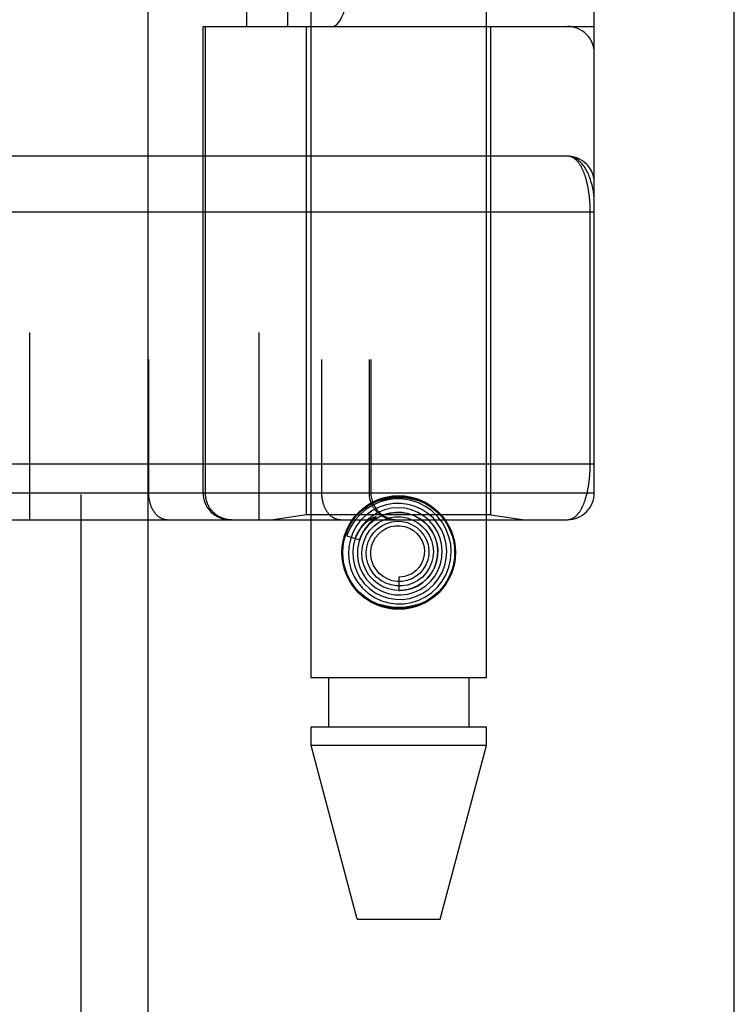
# Model space of a CAD drawing. Header units: inches. Extents: x 0 to 227, y 0 to 147.
# Tile 108 of 256: x 98.677 to 99.476, y 59.891 to 60.992. Entities that reach past the tile are written whole.
import ezdxf

# ---------------------------------------------------------------- set-up
doc = ezdxf.new("R2010")
doc.units = ezdxf.units.IN
doc.header["$LTSCALE"] = 12.466667
doc.header["$MEASUREMENT"] = 0
doc.linetypes.add('HIDDEN', pattern=[0.2, 0.1, -0.1])
doc.layers.get('0').update_dxf_attribs({"linetype": 'CONTINUOUS'})
doc.layers.add('RIGHTHAND_DOOR_ASSEMBLY', color=7, linetype='CONTINUOUS')

msp = doc.modelspace()

# ---------------------------------------------------------------- linework, layer by layer
at = {"color": 3, "linetype": 'Continuous'}
msp.add_line((99.4759, 36.2633), (99.4759, 111.1853), dxfattribs=at)
at = {"layer": 'RIGHTHAND_DOOR_ASSEMBLY', "color": 8, "linetype": 'HIDDEN'}
for p, q in [((98.7452, 107.8343), (98.7452, 36.4843)), ((99.0027, 60.2563), (99.0027, 63.4387)), ((99.1987, 60.2563), (99.1987, 63.4387)), ((98.6879, 63.1355), (98.6879, 60.433)), ((98.9444, 63.1355), (98.9444, 60.433)), ((98.8209, 63.1055), (98.8209, 60.463)), ((99.0144, 63.1055), (99.0144, 60.463)), ((99.0675, 63.1055), (99.0675, 60.463)), ((99.0695, 63.1055), (99.0695, 60.463)), ((99.3194, 60.463), (99.3194, 63.1055)), ((98.931, 60.9843), (98.931, 62.5843)), ((98.9769, 60.9843), (98.9769, 62.5843)), ((99.2894, 62.5843), (99.2894, 60.9843)), ((98.8819, 60.9843), (99.3194, 60.9843)), ((98.8819, 60.463), (98.8819, 60.9843)), ((98.8842, 60.9843), (98.8842, 60.463)), ((98.9977, 60.4383), (98.9977, 60.9843)), ((99.2037, 60.4383), (99.2037, 60.9843)), ((99.2894, 60.8393), (98.4099, 60.8393)), ((99.3148, 60.4955), (99.3148, 60.7776)), ((98.4157, 60.4955), (99.3194, 60.4955)), ((98.6559, 60.463), (99.3194, 60.463)), ((98.9977, 60.4383), (98.9602, 60.433)), ((99.2037, 60.4383), (98.9977, 60.4383)), ((99.2037, 60.4383), (99.2412, 60.433)), ((98.4157, 60.433), (99.2894, 60.433)), ((99.0709, 60.4318), (99.0704, 60.4314)), ((99.0713, 60.4322), (99.0709, 60.4318)), ((99.0717, 60.4326), (99.0713, 60.4322)), ((99.0722, 60.4331), (99.0717, 60.4326)), ((99.0737, 60.4344), (99.0722, 60.4331)), ((99.074, 60.4347), (99.0737, 60.4344)), ((99.0426, 60.4151), (99.0569, 60.4105)), ((99.1007, 60.3688), (99.1007, 60.3538)), ((99.1987, 60.2563), (99.0027, 60.2563)), ((99.0222, 60.2563), (99.0222, 60.2013)), ((99.1792, 60.2563), (99.1792, 60.2013)), ((99.0027, 60.2013), (99.1987, 60.2013)), ((99.0027, 60.1804), (99.0027, 60.2013)), ((99.1987, 60.1804), (99.1987, 60.2013)), ((99.1987, 60.1804), (99.0027, 60.1804)), ((99.0542, 59.9863), (99.0027, 60.1804)), ((99.1472, 59.9863), (99.1987, 60.1804)), ((99.0542, 59.9863), (99.1472, 59.9863))]:
    msp.add_line(p, q, dxfattribs=at)
at = {"layer": 'RIGHTHAND_DOOR_ASSEMBLY', "color": 3, "linetype": 'Continuous'}
msp.add_line((98.8202, 107.8343), (98.8202, 36.4843), dxfattribs=at)
at = {"layer": 'RIGHTHAND_DOOR_ASSEMBLY', "color": 8, "linetype": 'HIDDEN'}
for points in [[(99.3194, 60.7893), (99.3194, 60.7899), (99.3194, 60.7905), (99.3194, 60.7912), (99.3193, 60.7919), (99.3193, 60.7927), (99.3192, 60.7935), (99.3191, 60.7944), (99.319, 60.7953), (99.3189, 60.7964), (99.3187, 60.7976), (99.3185, 60.7988), (99.3183, 60.8002), (99.318, 60.8018), (99.3177, 60.8034), (99.3172, 60.8052), (99.3168, 60.8072), (99.3162, 60.8092), (99.3156, 60.8112), (99.315, 60.8131), (99.3144, 60.815), (99.3137, 60.8167), (99.3131, 60.8183), (99.3124, 60.8198), (99.3117, 60.8213), (99.3111, 60.8226), (99.3104, 60.8239), (99.3097, 60.8251), (99.309, 60.8262), (99.3083, 60.8273), (99.3076, 60.8283), (99.3069, 60.8293), (99.3062, 60.8302), (99.3055, 60.831), (99.3048, 60.8318), (99.3041, 60.8325), (99.3033, 60.8332), (99.3026, 60.8339), (99.3019, 60.8345), (99.3012, 60.8351), (99.3005, 60.8356), (99.2998, 60.8361), (99.2991, 60.8365), (99.2984, 60.8369), (99.2977, 60.8373), (99.297, 60.8376), (99.2963, 60.8379), (99.2956, 60.8382), (99.2949, 60.8384), (99.2942, 60.8386), (99.2935, 60.8388), (99.2928, 60.839), (99.2921, 60.8391), (99.2914, 60.8392), (99.2908, 60.8392), (99.2901, 60.8393), (99.2894, 60.8393)], [(99.3148, 60.7776), (99.3148, 60.7784), (99.3148, 60.7793), (99.3148, 60.7801), (99.3148, 60.7809), (99.3147, 60.7817), (99.3147, 60.7826), (99.3147, 60.7834), (99.3146, 60.7842), (99.3146, 60.7851), (99.3146, 60.7859), (99.3145, 60.7867), (99.3145, 60.7876), (99.3144, 60.7884), (99.3143, 60.7893), (99.3143, 60.7901), (99.3142, 60.791), (99.3141, 60.7919), (99.314, 60.7927), (99.3139, 60.7936), (99.3139, 60.7945), (99.3138, 60.7954), (99.3136, 60.7962), (99.3135, 60.7971), (99.3134, 60.798), (99.3133, 60.7989), (99.3132, 60.7998), (99.313, 60.8007), (99.3129, 60.8016), (99.3127, 60.8024), (99.3126, 60.8033), (99.3124, 60.8042), (99.3123, 60.8051), (99.3121, 60.8059), (99.3119, 60.8068), (99.3117, 60.8077), (99.3115, 60.8085), (99.3113, 60.8094), (99.3111, 60.8102), (99.3109, 60.8111), (99.3107, 60.8119), (99.3105, 60.8128), (99.3103, 60.8136), (99.31, 60.8144), (99.3098, 60.8153), (99.3095, 60.8161), (99.3093, 60.8169), (99.309, 60.8177), (99.3087, 60.8185), (99.3085, 60.8193), (99.3082, 60.82), (99.3079, 60.8208), (99.3076, 60.8216), (99.3073, 60.8223), (99.3069, 60.8231), (99.3066, 60.8238), (99.3063, 60.8245), (99.3059, 60.8253), (99.3056, 60.826), (99.3052, 60.8266), (99.3049, 60.8273), (99.3045, 60.828), (99.3041, 60.8286), (99.3037, 60.8293), (99.3033, 60.8299), (99.3029, 60.8305), (99.3025, 60.8311), (99.3021, 60.8317), (99.3016, 60.8323), (99.3012, 60.8328), (99.3008, 60.8333), (99.3003, 60.8338), (99.2998, 60.8343), (99.2994, 60.8348), (99.2989, 60.8353), (99.2984, 60.8357), (99.2979, 60.8361), (99.2974, 60.8365), (99.2969, 60.8369), (99.2963, 60.8372), (99.2958, 60.8375), (99.2953, 60.8378), (99.2947, 60.8381), (99.2942, 60.8383), (99.2936, 60.8386), (99.293, 60.8387), (99.2924, 60.8389), (99.2918, 60.8391), (99.2913, 60.8392), (99.2906, 60.8392), (99.29, 60.8393), (99.2894, 60.8393)], [(99.3194, 60.7768), (98.4091, 60.7768)], [(99.2894, 60.433), (99.29, 60.4331), (99.2906, 60.4331), (99.2912, 60.4332), (99.2918, 60.4333), (99.2924, 60.4334), (99.2929, 60.4336), (99.2935, 60.4338), (99.2941, 60.434), (99.2946, 60.4342), (99.2951, 60.4345), (99.2957, 60.4347), (99.2962, 60.4351), (99.2967, 60.4354), (99.2972, 60.4357), (99.2977, 60.4361), (99.2982, 60.4365), (99.2987, 60.4369), (99.2992, 60.4373), (99.2996, 60.4378), (99.3001, 60.4383), (99.3005, 60.4388), (99.301, 60.4393), (99.3014, 60.4398), (99.3018, 60.4403), (99.3022, 60.4409), (99.3027, 60.4414), (99.3031, 60.442), (99.3034, 60.4426), (99.3038, 60.4432), (99.3042, 60.4439), (99.3046, 60.4445), (99.3049, 60.4452), (99.3053, 60.4458), (99.3056, 60.4465), (99.306, 60.4472), (99.3063, 60.4479), (99.3066, 60.4486), (99.307, 60.4493), (99.3073, 60.45), (99.3076, 60.4508), (99.3079, 60.4515), (99.3081, 60.4523), (99.3084, 60.453), (99.3087, 60.4538), (99.309, 60.4546), (99.3092, 60.4553), (99.3095, 60.4561), (99.3097, 60.4569), (99.31, 60.4577), (99.3102, 60.4585), (99.3104, 60.4594), (99.3106, 60.4602), (99.3109, 60.461), (99.3111, 60.4618), (99.3113, 60.4626), (99.3115, 60.4635), (99.3116, 60.4643), (99.3118, 60.4652), (99.312, 60.466), (99.3122, 60.4669), (99.3123, 60.4677), (99.3125, 60.4686), (99.3127, 60.4694), (99.3128, 60.4703), (99.3129, 60.4712), (99.3131, 60.472), (99.3132, 60.4729), (99.3133, 60.4738), (99.3135, 60.4746), (99.3136, 60.4755), (99.3137, 60.4763), (99.3138, 60.4772), (99.3139, 60.4781), (99.314, 60.4789), (99.314, 60.4798), (99.3141, 60.4806), (99.3142, 60.4815), (99.3143, 60.4823), (99.3143, 60.4831), (99.3144, 60.484), (99.3145, 60.4848), (99.3145, 60.4856), (99.3146, 60.4865), (99.3146, 60.4873), (99.3146, 60.4881), (99.3147, 60.4889), (99.3147, 60.4898), (99.3147, 60.4906), (99.3148, 60.4914), (99.3148, 60.4922), (99.3148, 60.4931), (99.3148, 60.4939), (99.3148, 60.4947), (99.3148, 60.4955)], [(98.8209, 60.463), (98.8209, 60.4624), (98.8209, 60.4617), (98.8209, 60.4611), (98.821, 60.4604), (98.821, 60.4598), (98.8211, 60.4591), (98.8211, 60.4585), (98.8212, 60.4578), (98.8213, 60.4572), (98.8214, 60.4566), (98.8215, 60.4559), (98.8216, 60.4553), (98.8217, 60.4547), (98.8219, 60.454), (98.822, 60.4534), (98.8222, 60.4528), (98.8223, 60.4522), (98.8225, 60.4516), (98.8227, 60.451), (98.8229, 60.4504), (98.8231, 60.4498), (98.8233, 60.4492), (98.8235, 60.4486), (98.8237, 60.448), (98.8239, 60.4475), (98.8242, 60.4469), (98.8244, 60.4464), (98.8247, 60.4458), (98.825, 60.4453), (98.8253, 60.4448), (98.8255, 60.4443), (98.8258, 60.4438), (98.8261, 60.4433), (98.8264, 60.4428), (98.8268, 60.4423), (98.8271, 60.4418), (98.8274, 60.4414), (98.8278, 60.4409), (98.8281, 60.4405), (98.8284, 60.4401), (98.8288, 60.4397), (98.8292, 60.4392), (98.8295, 60.4389), (98.8299, 60.4385), (98.8303, 60.4381), (98.8307, 60.4377), (98.8311, 60.4374), (98.8315, 60.4371), (98.8319, 60.4367), (98.8323, 60.4364), (98.8327, 60.4361), (98.8331, 60.4359), (98.8335, 60.4356), (98.834, 60.4353), (98.8344, 60.4351), (98.8348, 60.4349), (98.8353, 60.4346), (98.8357, 60.4344), (98.8361, 60.4342), (98.8366, 60.4341), (98.837, 60.4339), (98.8375, 60.4338), (98.8379, 60.4336), (98.8384, 60.4335), (98.8389, 60.4334), (98.8393, 60.4333), (98.8398, 60.4332), (98.8402, 60.4332), (98.8407, 60.4331), (98.8412, 60.4331), (98.8416, 60.4331), (98.8421, 60.433)], [(98.8842, 60.463), (98.8842, 60.4624), (98.8843, 60.4617), (98.8843, 60.4611), (98.8843, 60.4604), (98.8844, 60.4598), (98.8845, 60.4591), (98.8846, 60.4585), (98.8847, 60.4578), (98.8848, 60.4572), (98.8849, 60.4566), (98.8851, 60.4559), (98.8852, 60.4553), (98.8854, 60.4547), (98.8856, 60.454), (98.8858, 60.4534), (98.886, 60.4528), (98.8863, 60.4522), (98.8865, 60.4516), (98.8867, 60.451), (98.887, 60.4504), (98.8873, 60.4498), (98.8876, 60.4492), (98.8879, 60.4486), (98.8882, 60.448), (98.8885, 60.4475), (98.8889, 60.4469), (98.8892, 60.4464), (98.8896, 60.4458), (98.89, 60.4453), (98.8904, 60.4448), (98.8908, 60.4443), (98.8912, 60.4438), (98.8916, 60.4433), (98.892, 60.4428), (98.8925, 60.4423), (98.8929, 60.4418), (98.8934, 60.4414), (98.8939, 60.4409), (98.8943, 60.4405), (98.8948, 60.4401), (98.8953, 60.4397), (98.8958, 60.4392), (98.8964, 60.4389), (98.8969, 60.4385), (98.8974, 60.4381), (98.898, 60.4377), (98.8985, 60.4374), (98.8991, 60.4371), (98.8996, 60.4367), (98.9002, 60.4364), (98.9008, 60.4361), (98.9014, 60.4359), (98.902, 60.4356), (98.9026, 60.4353), (98.9032, 60.4351), (98.9038, 60.4349), (98.9044, 60.4346), (98.905, 60.4344), (98.9056, 60.4342), (98.9062, 60.4341), (98.9069, 60.4339), (98.9075, 60.4338), (98.9081, 60.4336), (98.9088, 60.4335), (98.9094, 60.4334), (98.91, 60.4333), (98.9107, 60.4332), (98.9113, 60.4332), (98.912, 60.4331), (98.9126, 60.4331), (98.9133, 60.4331), (98.9139, 60.433)], [(99.0144, 60.463), (99.0144, 60.4624), (99.0144, 60.4617), (99.0145, 60.4611), (99.0145, 60.4604), (99.0145, 60.4598), (99.0146, 60.4591), (99.0147, 60.4585), (99.0147, 60.4578), (99.0148, 60.4572), (99.0149, 60.4566), (99.015, 60.4559), (99.0151, 60.4553), (99.0153, 60.4547), (99.0154, 60.454), (99.0155, 60.4534), (99.0157, 60.4528), (99.0159, 60.4522), (99.016, 60.4516), (99.0162, 60.451), (99.0164, 60.4504), (99.0166, 60.4498), (99.0168, 60.4492), (99.017, 60.4486), (99.0173, 60.448), (99.0175, 60.4475), (99.0177, 60.4469), (99.018, 60.4464), (99.0182, 60.4458), (99.0185, 60.4453), (99.0188, 60.4448), (99.0191, 60.4443), (99.0194, 60.4438), (99.0197, 60.4433), (99.02, 60.4428), (99.0203, 60.4423), (99.0206, 60.4418), (99.021, 60.4414), (99.0213, 60.4409), (99.0216, 60.4405), (99.022, 60.4401), (99.0223, 60.4397), (99.0227, 60.4392), (99.0231, 60.4389), (99.0235, 60.4385), (99.0238, 60.4381), (99.0242, 60.4377), (99.0246, 60.4374), (99.025, 60.4371), (99.0254, 60.4367), (99.0258, 60.4364), (99.0262, 60.4361), (99.0267, 60.4359), (99.0271, 60.4356), (99.0275, 60.4353), (99.0279, 60.4351), (99.0284, 60.4349), (99.0288, 60.4346), (99.0292, 60.4344), (99.0297, 60.4342), (99.0301, 60.4341), (99.0306, 60.4339), (99.031, 60.4338), (99.0315, 60.4336), (99.0319, 60.4335), (99.0324, 60.4334), (99.0329, 60.4333), (99.0333, 60.4332), (99.0338, 60.4332), (99.0342, 60.4331), (99.0347, 60.4331), (99.0352, 60.4331), (99.0356, 60.433)], [(99.0675, 60.463), (99.0675, 60.4624), (99.0675, 60.4617), (99.0675, 60.4611), (99.0676, 60.4604), (99.0677, 60.4598), (99.0677, 60.4591), (99.0678, 60.4585), (99.0679, 60.4578), (99.068, 60.4572), (99.0682, 60.4566), (99.0683, 60.4559), (99.0685, 60.4553), (99.0687, 60.4547), (99.0688, 60.454), (99.069, 60.4534), (99.0693, 60.4528), (99.0695, 60.4522), (99.0697, 60.4516), (99.07, 60.451), (99.0703, 60.4504), (99.0705, 60.4498), (99.0708, 60.4492), (99.0711, 60.4486), (99.0715, 60.448), (99.0718, 60.4475), (99.0721, 60.4469), (99.0725, 60.4464), (99.0728, 60.4458), (99.0732, 60.4453), (99.0736, 60.4448), (99.074, 60.4443), (99.0744, 60.4438), (99.0748, 60.4433), (99.0753, 60.4428), (99.0757, 60.4423), (99.0762, 60.4418), (99.0766, 60.4414), (99.0771, 60.4409), (99.0776, 60.4405), (99.0781, 60.4401), (99.0786, 60.4397), (99.0791, 60.4392), (99.0796, 60.4389), (99.0801, 60.4385), (99.0807, 60.4381), (99.0812, 60.4377), (99.0818, 60.4374), (99.0823, 60.4371), (99.0829, 60.4367), (99.0834, 60.4364), (99.084, 60.4361), (99.0846, 60.4359), (99.0852, 60.4356), (99.0858, 60.4353), (99.0864, 60.4351), (99.087, 60.4349), (99.0876, 60.4346), (99.0882, 60.4344), (99.0888, 60.4342), (99.0895, 60.4341), (99.0901, 60.4339), (99.0907, 60.4338), (99.0914, 60.4336), (99.092, 60.4335), (99.0926, 60.4334), (99.0933, 60.4333), (99.0939, 60.4332), (99.0946, 60.4332), (99.0952, 60.4331), (99.0959, 60.4331), (99.0965, 60.4331), (99.0972, 60.433)], [(99.047, 60.4302), (99.0517, 60.4366), (99.057, 60.4421), (99.0633, 60.4469), (99.0701, 60.4508), (99.0773, 60.4539), (99.085, 60.456), (99.0928, 60.4573), (99.1007, 60.4577), (99.1086, 60.4573), (99.1164, 60.456), (99.124, 60.4539), (99.1312, 60.4508), (99.1381, 60.4469), (99.1443, 60.4421), (99.1497, 60.4366), (99.1543, 60.4302)], [(99.1307, 60.3468), (99.1378, 60.3517), (99.144, 60.3575), (99.1494, 60.3643), (99.1537, 60.3718), (99.1568, 60.3798), (99.1587, 60.3882), (99.1594, 60.3969), (99.1588, 60.4055), (99.1569, 60.414), (99.1538, 60.4221), (99.1496, 60.4297), (99.1442, 60.4366), (99.1379, 60.4427), (99.1308, 60.4477), (99.1229, 60.4517), (99.1146, 60.4545), (99.106, 60.456), (99.0972, 60.4562), (99.0884, 60.4552), (99.0799, 60.4529), (99.0718, 60.4493), (99.0643, 60.4447)], [(99.1205, 60.3474), (99.1277, 60.3508), (99.1343, 60.3553), (99.1402, 60.3608), (99.1452, 60.3671), (99.1492, 60.3741), (99.1521, 60.3816), (99.1539, 60.3895), (99.1544, 60.3976), (99.1537, 60.4057), (99.1518, 60.4136), (99.1488, 60.4211), (99.1446, 60.4281), (99.1394, 60.4345), (99.1333, 60.4399), (99.1264, 60.4444), (99.119, 60.4479), (99.1111, 60.4501), (99.1029, 60.4512), (99.0947, 60.4511), (99.0865, 60.4497), (99.0787, 60.4471)], [(99.0643, 60.4447), (99.0575, 60.4389), (99.0517, 60.4322), (99.0469, 60.4248), (99.0432, 60.4166), (99.0426, 60.4151)], [(99.0787, 60.4471), (99.0713, 60.4433), (99.0645, 60.4385), (99.0585, 60.4327), (99.0535, 60.4261), (99.0495, 60.4188), (99.0466, 60.4109), (99.0449, 60.4027), (99.0444, 60.3944), (99.0452, 60.386), (99.0472, 60.3778), (99.0505, 60.37), (99.0548, 60.3628), (99.0602, 60.3563), (99.0665, 60.3507), (99.0736, 60.346), (99.0813, 60.3424), (99.0895, 60.3401), (99.0979, 60.3389), (99.1064, 60.339), (99.1149, 60.3404), (99.123, 60.343), (99.1307, 60.3468)], [(99.0848, 60.444), (99.0776, 60.4411), (99.071, 60.4371), (99.065, 60.4322), (99.0598, 60.4264), (99.0556, 60.4199), (99.0524, 60.4128), (99.0503, 60.4053), (99.0494, 60.3975), (99.0497, 60.3897), (99.0512, 60.382), (99.0539, 60.3746), (99.0576, 60.3677), (99.0624, 60.3614), (99.068, 60.3559), (99.0745, 60.3513), (99.0816, 60.3477), (99.0891, 60.3453), (99.097, 60.344), (99.1049, 60.3439), (99.1128, 60.345), (99.1205, 60.3474)], [(99.0976, 60.4412), (99.0906, 60.4403), (99.0837, 60.4383), (99.0773, 60.4352), (99.0714, 60.4312), (99.0662, 60.4263), (99.0618, 60.4205), (99.0584, 60.4142), (99.056, 60.4074), (99.0547, 60.4003), (99.0545, 60.3931), (99.0554, 60.3859), (99.0575, 60.3789), (99.0606, 60.3723), (99.0648, 60.3663), (99.0698, 60.361), (99.0756, 60.3565), (99.082, 60.353), (99.089, 60.3505), (99.0962, 60.3491), (99.1036, 60.3488), (99.1109, 60.3497)], [(99.0569, 60.4105), (99.0575, 60.4122), (99.0607, 60.4187), (99.0648, 60.4246), (99.0698, 60.4299), (99.0756, 60.4342), (99.0819, 60.4376), (99.0887, 60.4399), (99.0958, 60.4411), (99.1029, 60.4412), (99.11, 60.4401), (99.1168, 60.438), (99.1231, 60.4348), (99.1289, 60.4306), (99.1339, 60.4256), (99.138, 60.4199), (99.1412, 60.4136), (99.1433, 60.4069), (99.1443, 60.4), (99.1442, 60.3929), (99.143, 60.3861), (99.1407, 60.3795)], [(99.1109, 60.3497), (99.1181, 60.3518), (99.1248, 60.3549), (99.131, 60.3591), (99.1365, 60.3641), (99.1411, 60.37), (99.1448, 60.3765), (99.1475, 60.3835), (99.149, 60.3909), (99.1494, 60.3984), (99.1486, 60.4059), (99.1467, 60.4132), (99.1436, 60.4202), (99.1396, 60.4266), (99.1345, 60.4323), (99.1287, 60.4371), (99.1221, 60.4411), (99.115, 60.4439), (99.1076, 60.4457), (99.0999, 60.4463), (99.0923, 60.4457), (99.0848, 60.444)], [(99.1007, 60.3538), (99.1019, 60.3538), (99.1087, 60.3544), (99.1153, 60.3561), (99.1216, 60.3588), (99.1273, 60.3625), (99.1325, 60.3671), (99.1368, 60.3725), (99.1402, 60.3785), (99.1427, 60.3849), (99.1441, 60.3917), (99.1444, 60.3987), (99.1436, 60.4056), (99.1417, 60.4123), (99.1388, 60.4187), (99.1348, 60.4245), (99.1301, 60.4296), (99.1245, 60.4339), (99.1183, 60.4373), (99.1117, 60.4397), (99.1047, 60.441), (99.0976, 60.4412)], [(99.052, 60.4121), (99.0526, 60.4135), (99.0532, 60.4148), (99.0538, 60.4161), (99.0544, 60.4173), (99.055, 60.4184), (99.0556, 60.4194), (99.0563, 60.4204), (99.0569, 60.4214), (99.0575, 60.4223), (99.0581, 60.4231), (99.0587, 60.4239), (99.0593, 60.4246), (99.0599, 60.4253), (99.0605, 60.426), (99.061, 60.4266), (99.0616, 60.4272), (99.0621, 60.4278), (99.0626, 60.4283), (99.0631, 60.4288), (99.0636, 60.4293), (99.0641, 60.4297), (99.0646, 60.4301), (99.065, 60.4305), (99.0655, 60.4309), (99.0659, 60.4312), (99.0663, 60.4315), (99.0667, 60.4318), (99.0671, 60.4321), (99.0675, 60.4324), (99.0678, 60.4327), (99.0682, 60.4329), (99.0685, 60.4332), (99.0689, 60.4334), (99.0692, 60.4336), (99.0695, 60.4338), (99.0699, 60.434), (99.0702, 60.4342), (99.0705, 60.4344), (99.0708, 60.4346), (99.0711, 60.4348), (99.0715, 60.435), (99.0718, 60.4351), (99.0721, 60.4353), (99.0724, 60.4354), (99.0727, 60.4356), (99.0729, 60.4357), (99.0732, 60.4358), (99.0735, 60.4359), (99.0737, 60.436), (99.074, 60.4361), (99.0742, 60.4362), (99.0744, 60.4363), (99.0747, 60.4363), (99.0749, 60.4363), (99.0751, 60.4364), (99.0752, 60.4363), (99.0753, 60.4362), (99.0753, 60.4361), (99.0752, 60.4359), (99.0751, 60.4357), (99.0749, 60.4356), (99.0748, 60.4354), (99.0746, 60.4352), (99.0744, 60.4351), (99.0743, 60.4349), (99.0741, 60.4348), (99.074, 60.4347)], [(99.0704, 60.4314), (99.0702, 60.4312), (99.0699, 60.4309), (99.0697, 60.4307), (99.0694, 60.4304), (99.0691, 60.4301), (99.0688, 60.4298), (99.0684, 60.4294), (99.0681, 60.4291), (99.0678, 60.4287), (99.0674, 60.4283), (99.067, 60.4278), (99.0666, 60.4274), (99.0662, 60.4269), (99.0658, 60.4264), (99.0653, 60.4259), (99.0649, 60.4253), (99.0644, 60.4247), (99.0639, 60.424), (99.0634, 60.4233), (99.0629, 60.4226), (99.0624, 60.4219), (99.0619, 60.4211), (99.0614, 60.4203), (99.0609, 60.4194), (99.0604, 60.4185), (99.0598, 60.4175), (99.0593, 60.4165), (99.0588, 60.4154), (99.0583, 60.4143), (99.0578, 60.4131), (99.0573, 60.4118), (99.0569, 60.4105)], [(99.0646, 60.4156), (99.0683, 60.4211), (99.0729, 60.4259), (99.0781, 60.4299), (99.084, 60.433), (99.0902, 60.4351), (99.0967, 60.4362), (99.1032, 60.4362), (99.1097, 60.4351), (99.1158, 60.433), (99.1216, 60.4299), (99.1267, 60.4259), (99.1311, 60.4212), (99.1346, 60.4158), (99.1373, 60.4099), (99.1389, 60.4037), (99.1394, 60.3973), (99.1389, 60.3909), (99.1374, 60.3847), (99.1349, 60.3789), (99.1314, 60.3736)], [(99.0727, 60.4185), (99.0769, 60.4228), (99.0818, 60.4263), (99.0872, 60.4289), (99.0929, 60.4306), (99.0988, 60.4313), (99.1047, 60.431), (99.1105, 60.4297), (99.1159, 60.4274), (99.1209, 60.4242), (99.1252, 60.4203), (99.1288, 60.4157), (99.1316, 60.4106), (99.1335, 60.4051), (99.1343, 60.3994), (99.1342, 60.3936), (99.1332, 60.3879), (99.1311, 60.3826), (99.1282, 60.3777), (99.1245, 60.3733)], [(99.0823, 60.4207), (99.0869, 60.4234), (99.0919, 60.4252), (99.0972, 60.4262), (99.1025, 60.4262), (99.1076, 60.4253), (99.1126, 60.4235), (99.1171, 60.4208), (99.1211, 60.4174), (99.1244, 60.4134), (99.1269, 60.4089), (99.1286, 60.404), (99.1294, 60.3989), (99.1292, 60.3938), (99.1282, 60.3888), (99.1263, 60.3841), (99.1236, 60.3798), (99.1202, 60.3761), (99.1162, 60.373)], [(99.1407, 60.3795), (99.1374, 60.3734), (99.1332, 60.3679), (99.1281, 60.3631), (99.1224, 60.3593), (99.1161, 60.3564), (99.1095, 60.3546), (99.1026, 60.3538), (99.0958, 60.3542), (99.0891, 60.3556), (99.0828, 60.3581), (99.0769, 60.3616), (99.0717, 60.366), (99.0673, 60.3711), (99.0638, 60.3769), (99.0613, 60.3831), (99.0598, 60.3897), (99.0594, 60.3964), (99.0601, 60.4031), (99.0619, 60.4095), (99.0646, 60.4156)], [(99.1314, 60.3736), (99.1271, 60.3689), (99.1222, 60.365), (99.1166, 60.362), (99.1107, 60.3599), (99.1045, 60.3589), (99.0983, 60.3589), (99.0921, 60.36), (99.0863, 60.362), (99.0808, 60.365), (99.076, 60.3688), (99.0719, 60.3734), (99.0686, 60.3786), (99.0662, 60.3842), (99.0648, 60.3902), (99.0644, 60.3963), (99.065, 60.4023), (99.0667, 60.4081), (99.0693, 60.4136), (99.0727, 60.4185)], [(99.1245, 60.3733), (99.1202, 60.3697), (99.1152, 60.3668), (99.1099, 60.3649), (99.1044, 60.3639), (99.0988, 60.3639), (99.0933, 60.3648), (99.088, 60.3667), (99.0832, 60.3695), (99.0789, 60.373), (99.0753, 60.3772), (99.0725, 60.3819), (99.0706, 60.3871), (99.0696, 60.3924), (99.0695, 60.3979), (99.0704, 60.4032), (99.0722, 60.4084), (99.0748, 60.4131), (99.0783, 60.4172), (99.0823, 60.4207)], [(99.1162, 60.373), (99.1117, 60.3708), (99.107, 60.3693), (99.102, 60.3688), (99.1007, 60.3688)], [(99.1543, 60.3624), (99.1497, 60.356), (99.1443, 60.3505), (99.1381, 60.3457), (99.1312, 60.3418), (99.124, 60.3387), (99.1164, 60.3366), (99.1086, 60.3353), (99.1007, 60.3348), (99.0928, 60.3353), (99.085, 60.3366), (99.0773, 60.3387), (99.0701, 60.3418), (99.0633, 60.3457), (99.057, 60.3505), (99.0517, 60.356), (99.047, 60.3624)]]:
    msp.add_lwpolyline(points, dxfattribs=at)
for radius in [0.0635, 0.0625]:
    msp.add_circle((99.1007, 60.3963), radius, dxfattribs=at)
for centre, start, end in [((99.2894, 60.9543), 0, 90), ((99.2894, 60.8093), 0, 89.9999), ((98.9119, 60.463), 180, 270), ((99.0995, 60.463), 180, 270), ((99.2894, 60.463), 270, 360)]:
    msp.add_arc(centre, 0.03, start, end, dxfattribs=at)
msp.add_ellipse((99.0265, 61.2343), major_axis=(0, 0.25), ratio=0.146965, start_param=-3.141593, end_param=-1.570796, dxfattribs=at)

doc.saveas('drawing.dxf')
